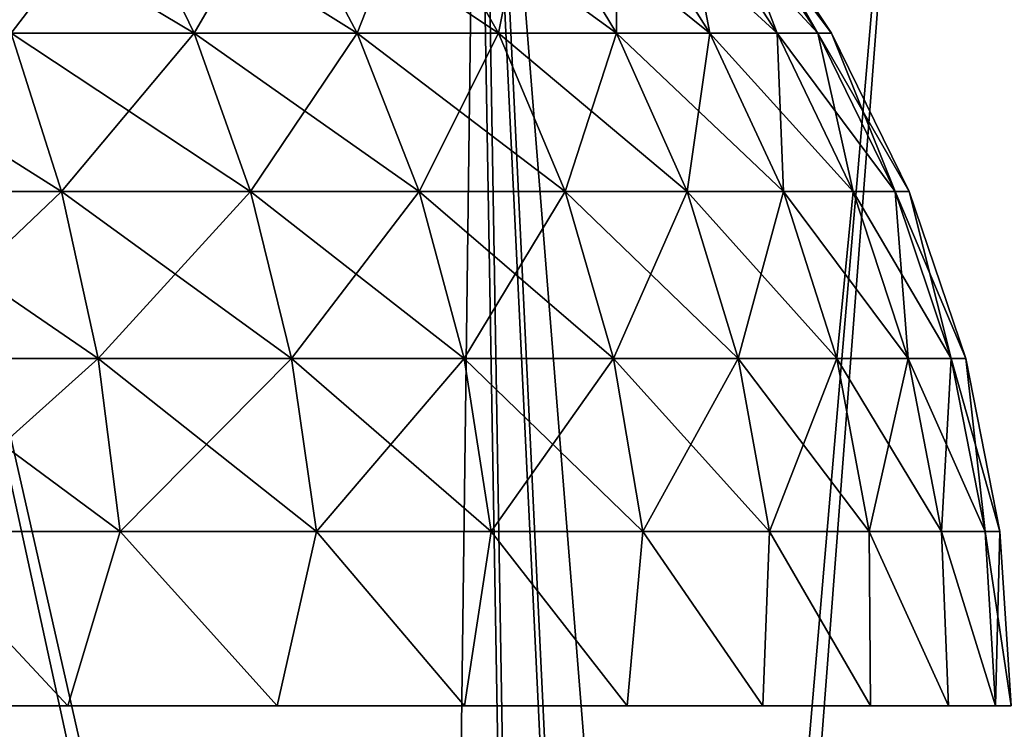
# Model space of a CAD drawing. Header units: millimetres. Extents: x -68 to 68, y 0 to 255.
# Tile 20 of 217: x -56.23 to -54.76, y 27.96 to 29.03. Entities that reach past the tile are written whole.
import ezdxf

# ---------------------------------------------------------------- set-up
doc = ezdxf.new("R2010")
doc.units = ezdxf.units.MM
doc.header["$LTSCALE"] = 41.718519
for name, color, linetype in [('5', 7, 'CONTINUOUS'), ('86', 7, 'CONTINUOUS'), ('88', 7, 'CONTINUOUS'), ('9', 7, 'CONTINUOUS')]:
    doc.layers.add(name, color=color, linetype=linetype)

msp = doc.modelspace()

# ---------------------------------------------------------------- linework, layer by layer
at = {"layer": '5', "color": 7, "linetype": 'Continuous', "true_color": 0xf5f5f5}
for points in [[(-55.5538, 30, 38.341), (-57.3414, 30, 35.612), (-55.0455, 0.2869, 36.7802), (-55.5538, 30, 38.341)], [(-55.0455, 0.2869, 36.7802), (-57.3414, 30, 35.612), (-55.9316, 0.2869, 35.4183), (-55.0455, 0.2869, 36.7802)], [(-55.9316, 0.2869, 35.4183), (-57.3414, 30, 35.612), (-56.7839, 0.2869, 34.035), (-55.9316, 0.2869, 35.4183)], [(-57.3343, 30, -35.6234), (-55.5462, 30, -38.352), (-55.9316, 0.2869, -35.4183), (-57.3343, 30, -35.6234)], [(-56.7839, 0.2869, -34.035), (-57.3343, 30, -35.6234), (-55.9316, 0.2869, -35.4183), (-56.7839, 0.2869, -34.035)], [(-55.9316, 0.2869, -35.4183), (-55.5462, 30, -38.352), (-55.0455, 0.2869, -36.7802), (-55.9316, 0.2869, -35.4183)], [(-53.6364, 30, 40.9804), (-55.5538, 30, 38.341), (-53.1745, 0.2869, 39.4369), (-53.6364, 30, 40.9804)], [(-53.1745, 0.2869, 39.4369), (-55.5538, 30, 38.341), (-54.1263, 0.2869, 38.1201), (-53.1745, 0.2869, 39.4369)], [(-54.1263, 0.2869, 38.1201), (-55.5538, 30, 38.341), (-55.0455, 0.2869, 36.7802), (-54.1263, 0.2869, 38.1201)], [(-55.5462, 30, -38.352), (-53.6283, 30, -40.9909), (-54.1263, 0.2869, -38.1201), (-55.5462, 30, -38.352)], [(-55.0455, 0.2869, -36.7802), (-55.5462, 30, -38.352), (-54.1263, 0.2869, -38.1201), (-55.0455, 0.2869, -36.7802)]]:
    msp.add_3dface(points, dxfattribs=at)
at = {"layer": '86', "linetype": 'Continuous'}
for points in [[(-56.2463, 29.0061, 2.6533), (-55.9726, 29.0061, 2.3941), (-56.3409, 29.2257, 2.5419), (-56.2463, 29.0061, 2.6533)], [(-56.3409, 29.2257, 2.5419), (-55.9726, 29.0061, 2.3941), (-56.0788, 29.2257, 2.2935), (-56.3409, 29.2257, 2.5419)], [(-55.9726, 29.0061, 2.3941), (-55.7286, 29.0061, 2.1068), (-56.0788, 29.2257, 2.2935), (-55.9726, 29.0061, 2.3941)], [(-56.0788, 29.2257, 2.2935), (-55.7286, 29.0061, 2.1068), (-55.845, 29.2257, 2.0183), (-56.0788, 29.2257, 2.2935)], [(-55.7286, 29.0061, 2.1068), (-55.5171, 29.0061, 1.7948), (-55.845, 29.2257, 2.0183), (-55.7286, 29.0061, 2.1068)], [(-55.845, 29.2257, 2.0183), (-55.5171, 29.0061, 1.7948), (-55.6423, 29.2257, 1.7194), (-55.845, 29.2257, 2.0183)], [(-55.5171, 29.0061, 1.7948), (-55.3405, 29.0061, 1.4617), (-55.6423, 29.2257, 1.7194), (-55.5171, 29.0061, 1.7948)], [(-55.6423, 29.2257, 1.7194), (-55.3405, 29.0061, 1.4617), (-55.4732, 29.2257, 1.4004), (-55.6423, 29.2257, 1.7194)], [(-55.3405, 29.0061, 1.4617), (-55.201, 29.0061, 1.1116), (-55.4732, 29.2257, 1.4004), (-55.3405, 29.0061, 1.4617)], [(-55.4732, 29.2257, 1.4004), (-55.201, 29.0061, 1.1116), (-55.3395, 29.2257, 1.0649), (-55.4732, 29.2257, 1.4004)], [(-55.201, 29.0061, 1.1116), (-55.1001, 29.0061, 0.7484), (-55.3395, 29.2257, 1.0649), (-55.201, 29.0061, 1.1116)], [(-55.3395, 29.2257, 1.0649), (-55.1001, 29.0061, 0.7484), (-55.2429, 29.2257, 0.7169), (-55.3395, 29.2257, 1.0649)], [(-55.1001, 29.0061, 0.7484), (-55.0391, 29.0061, 0.3764), (-55.2429, 29.2257, 0.7169), (-55.1001, 29.0061, 0.7484)], [(-55.2429, 29.2257, 0.7169), (-55.0391, 29.0061, 0.3764), (-55.1845, 29.2257, 0.3606), (-55.2429, 29.2257, 0.7169)], [(-55.0391, 29.0061, 0.3764), (-55.0187, 29.0061), (-55.1845, 29.2257, 0.3606), (-55.0391, 29.0061, 0.3764)], [(-55.0187, 29.0061), (-55.1649, 29.2257), (-55.1845, 29.2257, 0.3606), (-55.0187, 29.0061)], [(-56.4811, 28.7694, 2.9777), (-56.171, 28.7694, 2.7419), (-56.5464, 29.0061, 2.8814), (-56.4811, 28.7694, 2.9777)], [(-56.5464, 29.0061, 2.8814), (-56.171, 28.7694, 2.7419), (-56.2463, 29.0061, 2.6533), (-56.5464, 29.0061, 2.8814)], [(-56.171, 28.7694, 2.7419), (-55.8882, 28.7694, 2.4741), (-56.2463, 29.0061, 2.6533), (-56.171, 28.7694, 2.7419)], [(-56.2463, 29.0061, 2.6533), (-55.8882, 28.7694, 2.4741), (-55.9726, 29.0061, 2.3941), (-56.2463, 29.0061, 2.6533)], [(-55.8882, 28.7694, 2.4741), (-55.636, 28.7694, 2.1772), (-55.9726, 29.0061, 2.3941), (-55.8882, 28.7694, 2.4741)], [(-55.9726, 29.0061, 2.3941), (-55.636, 28.7694, 2.1772), (-55.7286, 29.0061, 2.1068), (-55.9726, 29.0061, 2.3941)], [(-55.636, 28.7694, 2.1772), (-55.4174, 28.7694, 1.8547), (-55.7286, 29.0061, 2.1068), (-55.636, 28.7694, 2.1772)], [(-55.7286, 29.0061, 2.1068), (-55.4174, 28.7694, 1.8547), (-55.5171, 29.0061, 1.7948), (-55.7286, 29.0061, 2.1068)], [(-55.4174, 28.7694, 1.8547), (-55.2349, 28.7694, 1.5106), (-55.5171, 29.0061, 1.7948), (-55.4174, 28.7694, 1.8547)], [(-55.5171, 29.0061, 1.7948), (-55.2349, 28.7694, 1.5106), (-55.3405, 29.0061, 1.4617), (-55.5171, 29.0061, 1.7948)], [(-55.2349, 28.7694, 1.5106), (-55.0907, 28.7694, 1.1487), (-55.3405, 29.0061, 1.4617), (-55.2349, 28.7694, 1.5106)], [(-55.3405, 29.0061, 1.4617), (-55.0907, 28.7694, 1.1487), (-55.201, 29.0061, 1.1116), (-55.3405, 29.0061, 1.4617)], [(-55.0907, 28.7694, 1.1487), (-54.9865, 28.7694, 0.7734), (-55.201, 29.0061, 1.1116), (-55.0907, 28.7694, 1.1487)], [(-55.201, 29.0061, 1.1116), (-54.9865, 28.7694, 0.7734), (-55.1001, 29.0061, 0.7484), (-55.201, 29.0061, 1.1116)], [(-54.9865, 28.7694, 0.7734), (-54.9235, 28.7694, 0.389), (-55.1001, 29.0061, 0.7484), (-54.9865, 28.7694, 0.7734)], [(-55.1001, 29.0061, 0.7484), (-54.9235, 28.7694, 0.389), (-55.0391, 29.0061, 0.3764), (-55.1001, 29.0061, 0.7484)], [(-54.9235, 28.7694, 0.389), (-54.9024, 28.7694), (-55.0391, 29.0061, 0.3764), (-54.9235, 28.7694, 0.389)], [(-54.9024, 28.7694), (-55.0187, 29.0061), (-55.0391, 29.0061, 0.3764), (-54.9024, 28.7694)], [(-56.4337, 28.5194, 3.0476), (-56.1163, 28.5194, 2.8063), (-56.4811, 28.7694, 2.9777), (-56.4337, 28.5194, 3.0476)], [(-56.4811, 28.7694, 2.9777), (-56.1163, 28.5194, 2.8063), (-56.171, 28.7694, 2.7419), (-56.4811, 28.7694, 2.9777)], [(-56.1163, 28.5194, 2.8063), (-55.8269, 28.5194, 2.5321), (-56.171, 28.7694, 2.7419), (-56.1163, 28.5194, 2.8063)], [(-56.171, 28.7694, 2.7419), (-55.8269, 28.5194, 2.5321), (-55.8882, 28.7694, 2.4741), (-56.171, 28.7694, 2.7419)], [(-55.8269, 28.5194, 2.5321), (-55.5688, 28.5194, 2.2283), (-55.8882, 28.7694, 2.4741), (-55.8269, 28.5194, 2.5321)], [(-55.8882, 28.7694, 2.4741), (-55.5688, 28.5194, 2.2283), (-55.636, 28.7694, 2.1772), (-55.8882, 28.7694, 2.4741)], [(-55.5688, 28.5194, 2.2283), (-55.3451, 28.5194, 1.8983), (-55.636, 28.7694, 2.1772), (-55.5688, 28.5194, 2.2283)], [(-55.636, 28.7694, 2.1772), (-55.3451, 28.5194, 1.8983), (-55.4174, 28.7694, 1.8547), (-55.636, 28.7694, 2.1772)], [(-55.3451, 28.5194, 1.8983), (-55.1583, 28.5194, 1.546), (-55.4174, 28.7694, 1.8547), (-55.3451, 28.5194, 1.8983)], [(-55.4174, 28.7694, 1.8547), (-55.1583, 28.5194, 1.546), (-55.2349, 28.7694, 1.5106), (-55.4174, 28.7694, 1.8547)], [(-55.1583, 28.5194, 1.546), (-55.0107, 28.5194, 1.1757), (-55.2349, 28.7694, 1.5106), (-55.1583, 28.5194, 1.546)], [(-55.2349, 28.7694, 1.5106), (-55.0107, 28.5194, 1.1757), (-55.0907, 28.7694, 1.1487), (-55.2349, 28.7694, 1.5106)], [(-55.0107, 28.5194, 1.1757), (-54.9041, 28.5194, 0.7915), (-55.0907, 28.7694, 1.1487), (-55.0107, 28.5194, 1.1757)], [(-55.0907, 28.7694, 1.1487), (-54.9041, 28.5194, 0.7915), (-54.9865, 28.7694, 0.7734), (-55.0907, 28.7694, 1.1487)], [(-54.9041, 28.5194, 0.7915), (-54.8396, 28.5194, 0.3981), (-54.9865, 28.7694, 0.7734), (-54.9041, 28.5194, 0.7915)], [(-54.9865, 28.7694, 0.7734), (-54.8396, 28.5194, 0.3981), (-54.9235, 28.7694, 0.389), (-54.9865, 28.7694, 0.7734)], [(-54.8396, 28.5194, 0.3981), (-54.818, 28.5194), (-54.9235, 28.7694, 0.389), (-54.8396, 28.5194, 0.3981)], [(-54.818, 28.5194), (-54.9024, 28.7694), (-54.9235, 28.7694, 0.389), (-54.818, 28.5194)], [(-56.405, 28.2606, 3.0898), (-56.0832, 28.2606, 2.8452), (-56.4337, 28.5194, 3.0476), (-56.405, 28.2606, 3.0898)], [(-56.4337, 28.5194, 3.0476), (-56.0832, 28.2606, 2.8452), (-56.1163, 28.5194, 2.8063), (-56.4337, 28.5194, 3.0476)], [(-56.0832, 28.2606, 2.8452), (-55.7898, 28.2606, 2.5672), (-56.1163, 28.5194, 2.8063), (-56.0832, 28.2606, 2.8452)], [(-56.1163, 28.5194, 2.8063), (-55.7898, 28.2606, 2.5672), (-55.8269, 28.5194, 2.5321), (-56.1163, 28.5194, 2.8063)], [(-55.7898, 28.2606, 2.5672), (-55.5281, 28.2606, 2.2592), (-55.8269, 28.5194, 2.5321), (-55.7898, 28.2606, 2.5672)], [(-55.8269, 28.5194, 2.5321), (-55.5281, 28.2606, 2.2592), (-55.5688, 28.5194, 2.2283), (-55.8269, 28.5194, 2.5321)], [(-55.5281, 28.2606, 2.2592), (-55.3013, 28.2606, 1.9246), (-55.5688, 28.5194, 2.2283), (-55.5281, 28.2606, 2.2592)], [(-55.5688, 28.5194, 2.2283), (-55.3013, 28.2606, 1.9246), (-55.3451, 28.5194, 1.8983), (-55.5688, 28.5194, 2.2283)], [(-55.3013, 28.2606, 1.9246), (-55.1119, 28.2606, 1.5675), (-55.3451, 28.5194, 1.8983), (-55.3013, 28.2606, 1.9246)], [(-55.3451, 28.5194, 1.8983), (-55.1119, 28.2606, 1.5675), (-55.1583, 28.5194, 1.546), (-55.3451, 28.5194, 1.8983)], [(-55.1119, 28.2606, 1.5675), (-54.9623, 28.2606, 1.192), (-55.1583, 28.5194, 1.546), (-55.1119, 28.2606, 1.5675)], [(-55.1583, 28.5194, 1.546), (-54.9623, 28.2606, 1.192), (-55.0107, 28.5194, 1.1757), (-55.1583, 28.5194, 1.546)], [(-54.9623, 28.2606, 1.192), (-54.8542, 28.2606, 0.8025), (-55.0107, 28.5194, 1.1757), (-54.9623, 28.2606, 1.192)], [(-55.0107, 28.5194, 1.1757), (-54.8542, 28.2606, 0.8025), (-54.9041, 28.5194, 0.7915), (-55.0107, 28.5194, 1.1757)], [(-54.8542, 28.2606, 0.8025), (-54.7888, 28.2606, 0.4036), (-54.9041, 28.5194, 0.7915), (-54.8542, 28.2606, 0.8025)], [(-54.9041, 28.5194, 0.7915), (-54.7888, 28.2606, 0.4036), (-54.8396, 28.5194, 0.3981), (-54.9041, 28.5194, 0.7915)], [(-54.7888, 28.2606, 0.4036), (-54.7669, 28.2606), (-54.8396, 28.5194, 0.3981), (-54.7888, 28.2606, 0.4036)], [(-54.7669, 28.2606), (-54.818, 28.5194), (-54.8396, 28.5194, 0.3981), (-54.7669, 28.2606)], [(-56.5049, 28, 3.1752), (-56.1619, 28, 2.9319), (-56.405, 28.2606, 3.0898), (-56.5049, 28, 3.1752)], [(-56.405, 28.2606, 3.0898), (-56.1619, 28, 2.9319), (-56.0832, 28.2606, 2.8452), (-56.405, 28.2606, 3.0898)], [(-56.1619, 28, 2.9319), (-55.8483, 28, 2.6517), (-56.0832, 28.2606, 2.8452), (-56.1619, 28, 2.9319)], [(-56.0832, 28.2606, 2.8452), (-55.8483, 28, 2.6517), (-55.7898, 28.2606, 2.5672), (-56.0832, 28.2606, 2.8452)], [(-55.8483, 28, 2.6517), (-55.5681, 28, 2.3381), (-55.7898, 28.2606, 2.5672), (-55.8483, 28, 2.6517)], [(-55.7898, 28.2606, 2.5672), (-55.5681, 28, 2.3381), (-55.5281, 28.2606, 2.2592), (-55.7898, 28.2606, 2.5672)], [(-55.5681, 28, 2.3381), (-55.3248, 28, 1.9951), (-55.5281, 28.2606, 2.2592), (-55.5681, 28, 2.3381)], [(-55.5281, 28.2606, 2.2592), (-55.3248, 28, 1.9951), (-55.3013, 28.2606, 1.9246), (-55.5281, 28.2606, 2.2592)], [(-55.3248, 28, 1.9951), (-55.1214, 28, 1.6271), (-55.3013, 28.2606, 1.9246), (-55.3248, 28, 1.9951)], [(-55.3013, 28.2606, 1.9246), (-55.1214, 28, 1.6271), (-55.1119, 28.2606, 1.5675), (-55.3013, 28.2606, 1.9246)], [(-55.1214, 28, 1.6271), (-54.9604, 28, 1.2385), (-55.1119, 28.2606, 1.5675), (-55.1214, 28, 1.6271)], [(-55.1119, 28.2606, 1.5675), (-54.9604, 28, 1.2385), (-54.9623, 28.2606, 1.192), (-55.1119, 28.2606, 1.5675)], [(-54.9604, 28, 1.2385), (-54.844, 28, 0.8345), (-54.9623, 28.2606, 1.192), (-54.9604, 28, 1.2385)], [(-54.9623, 28.2606, 1.192), (-54.844, 28, 0.8345), (-54.8542, 28.2606, 0.8025), (-54.9623, 28.2606, 1.192)], [(-54.844, 28, 0.8345), (-54.7736, 28, 0.4199), (-54.8542, 28.2606, 0.8025), (-54.844, 28, 0.8345)], [(-54.8542, 28.2606, 0.8025), (-54.7736, 28, 0.4199), (-54.7888, 28.2606, 0.4036), (-54.8542, 28.2606, 0.8025)], [(-54.7736, 28, 0.4199), (-54.75, 28), (-54.7888, 28.2606, 0.4036), (-54.7736, 28, 0.4199)], [(-54.7888, 28.2606, 0.4036), (-54.75, 28), (-54.7669, 28.2606), (-54.7888, 28.2606, 0.4036)]]:
    msp.add_3dface(points, dxfattribs=at)
at = {"layer": '88', "linetype": 'Continuous'}
for points in [[(-56.0788, 29.2257, -2.2935), (-56.2463, 29.0061, -2.6533), (-56.3409, 29.2257, -2.5419), (-56.0788, 29.2257, -2.2935)], [(-55.9726, 29.0061, -2.3941), (-56.2463, 29.0061, -2.6533), (-56.0788, 29.2257, -2.2935), (-55.9726, 29.0061, -2.3941)], [(-55.845, 29.2257, -2.0183), (-55.9726, 29.0061, -2.3941), (-56.0788, 29.2257, -2.2935), (-55.845, 29.2257, -2.0183)], [(-55.7286, 29.0061, -2.1068), (-55.9726, 29.0061, -2.3941), (-55.845, 29.2257, -2.0183), (-55.7286, 29.0061, -2.1068)], [(-55.6423, 29.2257, -1.7194), (-55.7286, 29.0061, -2.1068), (-55.845, 29.2257, -2.0183), (-55.6423, 29.2257, -1.7194)], [(-55.5171, 29.0061, -1.7948), (-55.7286, 29.0061, -2.1068), (-55.6423, 29.2257, -1.7194), (-55.5171, 29.0061, -1.7948)], [(-55.4732, 29.2257, -1.4004), (-55.5171, 29.0061, -1.7948), (-55.6423, 29.2257, -1.7194), (-55.4732, 29.2257, -1.4004)], [(-55.3405, 29.0061, -1.4617), (-55.5171, 29.0061, -1.7948), (-55.4732, 29.2257, -1.4004), (-55.3405, 29.0061, -1.4617)], [(-55.3395, 29.2257, -1.0649), (-55.3405, 29.0061, -1.4617), (-55.4732, 29.2257, -1.4004), (-55.3395, 29.2257, -1.0649)], [(-55.201, 29.0061, -1.1116), (-55.3405, 29.0061, -1.4617), (-55.3395, 29.2257, -1.0649), (-55.201, 29.0061, -1.1116)], [(-55.2429, 29.2257, -0.7169), (-55.201, 29.0061, -1.1116), (-55.3395, 29.2257, -1.0649), (-55.2429, 29.2257, -0.7169)], [(-55.1001, 29.0061, -0.7484), (-55.201, 29.0061, -1.1116), (-55.2429, 29.2257, -0.7169), (-55.1001, 29.0061, -0.7484)], [(-55.1845, 29.2257, -0.3606), (-55.1001, 29.0061, -0.7484), (-55.2429, 29.2257, -0.7169), (-55.1845, 29.2257, -0.3606)], [(-55.1649, 29.2257), (-55.0391, 29.0061, -0.3764), (-55.1845, 29.2257, -0.3606), (-55.1649, 29.2257)], [(-55.0391, 29.0061, -0.3764), (-55.1001, 29.0061, -0.7484), (-55.1845, 29.2257, -0.3606), (-55.0391, 29.0061, -0.3764)], [(-55.1649, 29.2257), (-55.0187, 29.0061), (-55.0391, 29.0061, -0.3764), (-55.1649, 29.2257)], [(-56.171, 28.7694, -2.7419), (-56.4811, 28.7694, -2.9777), (-56.2463, 29.0061, -2.6533), (-56.171, 28.7694, -2.7419)], [(-55.9726, 29.0061, -2.3941), (-56.171, 28.7694, -2.7419), (-56.2463, 29.0061, -2.6533), (-55.9726, 29.0061, -2.3941)], [(-55.8882, 28.7694, -2.4741), (-56.171, 28.7694, -2.7419), (-55.9726, 29.0061, -2.3941), (-55.8882, 28.7694, -2.4741)], [(-55.7286, 29.0061, -2.1068), (-55.8882, 28.7694, -2.4741), (-55.9726, 29.0061, -2.3941), (-55.7286, 29.0061, -2.1068)], [(-55.636, 28.7694, -2.1772), (-55.8882, 28.7694, -2.4741), (-55.7286, 29.0061, -2.1068), (-55.636, 28.7694, -2.1772)], [(-55.5171, 29.0061, -1.7948), (-55.636, 28.7694, -2.1772), (-55.7286, 29.0061, -2.1068), (-55.5171, 29.0061, -1.7948)], [(-55.4174, 28.7694, -1.8547), (-55.636, 28.7694, -2.1772), (-55.5171, 29.0061, -1.7948), (-55.4174, 28.7694, -1.8547)], [(-55.3405, 29.0061, -1.4617), (-55.4174, 28.7694, -1.8547), (-55.5171, 29.0061, -1.7948), (-55.3405, 29.0061, -1.4617)], [(-55.2349, 28.7694, -1.5106), (-55.4174, 28.7694, -1.8547), (-55.3405, 29.0061, -1.4617), (-55.2349, 28.7694, -1.5106)], [(-55.201, 29.0061, -1.1116), (-55.2349, 28.7694, -1.5106), (-55.3405, 29.0061, -1.4617), (-55.201, 29.0061, -1.1116)], [(-55.0907, 28.7694, -1.1487), (-55.2349, 28.7694, -1.5106), (-55.201, 29.0061, -1.1116), (-55.0907, 28.7694, -1.1487)], [(-55.1001, 29.0061, -0.7484), (-55.0907, 28.7694, -1.1487), (-55.201, 29.0061, -1.1116), (-55.1001, 29.0061, -0.7484)], [(-54.9865, 28.7694, -0.7734), (-55.0907, 28.7694, -1.1487), (-55.1001, 29.0061, -0.7484), (-54.9865, 28.7694, -0.7734)], [(-55.0391, 29.0061, -0.3764), (-54.9865, 28.7694, -0.7734), (-55.1001, 29.0061, -0.7484), (-55.0391, 29.0061, -0.3764)], [(-55.0187, 29.0061), (-54.9235, 28.7694, -0.389), (-55.0391, 29.0061, -0.3764), (-55.0187, 29.0061)], [(-54.9235, 28.7694, -0.389), (-54.9865, 28.7694, -0.7734), (-55.0391, 29.0061, -0.3764), (-54.9235, 28.7694, -0.389)], [(-55.0187, 29.0061), (-54.9024, 28.7694), (-54.9235, 28.7694, -0.389), (-55.0187, 29.0061)], [(-56.171, 28.7694, -2.7419), (-56.4337, 28.5194, -3.0476), (-56.4811, 28.7694, -2.9777), (-56.171, 28.7694, -2.7419)], [(-56.1163, 28.5194, -2.8063), (-56.4337, 28.5194, -3.0476), (-56.171, 28.7694, -2.7419), (-56.1163, 28.5194, -2.8063)], [(-55.8882, 28.7694, -2.4741), (-56.1163, 28.5194, -2.8063), (-56.171, 28.7694, -2.7419), (-55.8882, 28.7694, -2.4741)], [(-55.8269, 28.5194, -2.5321), (-56.1163, 28.5194, -2.8063), (-55.8882, 28.7694, -2.4741), (-55.8269, 28.5194, -2.5321)], [(-55.636, 28.7694, -2.1772), (-55.8269, 28.5194, -2.5321), (-55.8882, 28.7694, -2.4741), (-55.636, 28.7694, -2.1772)], [(-55.5688, 28.5194, -2.2283), (-55.8269, 28.5194, -2.5321), (-55.636, 28.7694, -2.1772), (-55.5688, 28.5194, -2.2283)], [(-55.4174, 28.7694, -1.8547), (-55.5688, 28.5194, -2.2283), (-55.636, 28.7694, -2.1772), (-55.4174, 28.7694, -1.8547)], [(-55.3451, 28.5194, -1.8983), (-55.5688, 28.5194, -2.2283), (-55.4174, 28.7694, -1.8547), (-55.3451, 28.5194, -1.8983)], [(-55.2349, 28.7694, -1.5106), (-55.3451, 28.5194, -1.8983), (-55.4174, 28.7694, -1.8547), (-55.2349, 28.7694, -1.5106)], [(-55.1583, 28.5194, -1.546), (-55.3451, 28.5194, -1.8983), (-55.2349, 28.7694, -1.5106), (-55.1583, 28.5194, -1.546)], [(-55.0907, 28.7694, -1.1487), (-55.1583, 28.5194, -1.546), (-55.2349, 28.7694, -1.5106), (-55.0907, 28.7694, -1.1487)], [(-55.0107, 28.5194, -1.1757), (-55.1583, 28.5194, -1.546), (-55.0907, 28.7694, -1.1487), (-55.0107, 28.5194, -1.1757)], [(-54.9865, 28.7694, -0.7734), (-55.0107, 28.5194, -1.1757), (-55.0907, 28.7694, -1.1487), (-54.9865, 28.7694, -0.7734)], [(-54.9041, 28.5194, -0.7915), (-55.0107, 28.5194, -1.1757), (-54.9865, 28.7694, -0.7734), (-54.9041, 28.5194, -0.7915)], [(-54.9235, 28.7694, -0.389), (-54.9041, 28.5194, -0.7915), (-54.9865, 28.7694, -0.7734), (-54.9235, 28.7694, -0.389)], [(-54.9024, 28.7694), (-54.8396, 28.5194, -0.3981), (-54.9235, 28.7694, -0.389), (-54.9024, 28.7694)], [(-54.8396, 28.5194, -0.3981), (-54.9041, 28.5194, -0.7915), (-54.9235, 28.7694, -0.389), (-54.8396, 28.5194, -0.3981)], [(-54.9024, 28.7694), (-54.818, 28.5194), (-54.8396, 28.5194, -0.3981), (-54.9024, 28.7694)], [(-56.1163, 28.5194, -2.8063), (-56.405, 28.2606, -3.0898), (-56.4337, 28.5194, -3.0476), (-56.1163, 28.5194, -2.8063)], [(-56.0832, 28.2606, -2.8452), (-56.405, 28.2606, -3.0898), (-56.1163, 28.5194, -2.8063), (-56.0832, 28.2606, -2.8452)], [(-55.8269, 28.5194, -2.5321), (-56.0832, 28.2606, -2.8452), (-56.1163, 28.5194, -2.8063), (-55.8269, 28.5194, -2.5321)], [(-55.7898, 28.2606, -2.5672), (-56.0832, 28.2606, -2.8452), (-55.8269, 28.5194, -2.5321), (-55.7898, 28.2606, -2.5672)], [(-55.5688, 28.5194, -2.2283), (-55.7898, 28.2606, -2.5672), (-55.8269, 28.5194, -2.5321), (-55.5688, 28.5194, -2.2283)], [(-55.5281, 28.2606, -2.2592), (-55.7898, 28.2606, -2.5672), (-55.5688, 28.5194, -2.2283), (-55.5281, 28.2606, -2.2592)], [(-55.3451, 28.5194, -1.8983), (-55.5281, 28.2606, -2.2592), (-55.5688, 28.5194, -2.2283), (-55.3451, 28.5194, -1.8983)], [(-55.3013, 28.2606, -1.9246), (-55.5281, 28.2606, -2.2592), (-55.3451, 28.5194, -1.8983), (-55.3013, 28.2606, -1.9246)], [(-55.1583, 28.5194, -1.546), (-55.3013, 28.2606, -1.9246), (-55.3451, 28.5194, -1.8983), (-55.1583, 28.5194, -1.546)], [(-55.1119, 28.2606, -1.5675), (-55.3013, 28.2606, -1.9246), (-55.1583, 28.5194, -1.546), (-55.1119, 28.2606, -1.5675)], [(-55.0107, 28.5194, -1.1757), (-55.1119, 28.2606, -1.5675), (-55.1583, 28.5194, -1.546), (-55.0107, 28.5194, -1.1757)], [(-54.9623, 28.2606, -1.192), (-55.1119, 28.2606, -1.5675), (-55.0107, 28.5194, -1.1757), (-54.9623, 28.2606, -1.192)], [(-54.9041, 28.5194, -0.7915), (-54.9623, 28.2606, -1.192), (-55.0107, 28.5194, -1.1757), (-54.9041, 28.5194, -0.7915)], [(-54.8542, 28.2606, -0.8025), (-54.9623, 28.2606, -1.192), (-54.9041, 28.5194, -0.7915), (-54.8542, 28.2606, -0.8025)], [(-54.8396, 28.5194, -0.3981), (-54.8542, 28.2606, -0.8025), (-54.9041, 28.5194, -0.7915), (-54.8396, 28.5194, -0.3981)], [(-54.7888, 28.2606, -0.4036), (-54.8542, 28.2606, -0.8025), (-54.8396, 28.5194, -0.3981), (-54.7888, 28.2606, -0.4036)], [(-54.818, 28.5194), (-54.7888, 28.2606, -0.4036), (-54.8396, 28.5194, -0.3981), (-54.818, 28.5194)], [(-54.818, 28.5194), (-54.7669, 28.2606), (-54.7888, 28.2606, -0.4036), (-54.818, 28.5194)], [(-56.5049, 28, -3.1752), (-56.405, 28.2606, -3.0898), (-56.1619, 28, -2.9319), (-56.5049, 28, -3.1752)], [(-56.405, 28.2606, -3.0898), (-56.0832, 28.2606, -2.8452), (-56.1619, 28, -2.9319), (-56.405, 28.2606, -3.0898)], [(-56.1619, 28, -2.9319), (-56.0832, 28.2606, -2.8452), (-55.8483, 28, -2.6517), (-56.1619, 28, -2.9319)], [(-56.0832, 28.2606, -2.8452), (-55.7898, 28.2606, -2.5672), (-55.8483, 28, -2.6517), (-56.0832, 28.2606, -2.8452)], [(-55.8483, 28, -2.6517), (-55.7898, 28.2606, -2.5672), (-55.5681, 28, -2.3381), (-55.8483, 28, -2.6517)], [(-55.7898, 28.2606, -2.5672), (-55.5281, 28.2606, -2.2592), (-55.5681, 28, -2.3381), (-55.7898, 28.2606, -2.5672)], [(-55.5681, 28, -2.3381), (-55.5281, 28.2606, -2.2592), (-55.3248, 28, -1.9951), (-55.5681, 28, -2.3381)], [(-55.5281, 28.2606, -2.2592), (-55.3013, 28.2606, -1.9246), (-55.3248, 28, -1.9951), (-55.5281, 28.2606, -2.2592)], [(-55.3248, 28, -1.9951), (-55.3013, 28.2606, -1.9246), (-55.1214, 28, -1.6271), (-55.3248, 28, -1.9951)], [(-55.3013, 28.2606, -1.9246), (-55.1119, 28.2606, -1.5675), (-55.1214, 28, -1.6271), (-55.3013, 28.2606, -1.9246)], [(-55.1214, 28, -1.6271), (-55.1119, 28.2606, -1.5675), (-54.9604, 28, -1.2385), (-55.1214, 28, -1.6271)], [(-55.1119, 28.2606, -1.5675), (-54.9623, 28.2606, -1.192), (-54.9604, 28, -1.2385), (-55.1119, 28.2606, -1.5675)], [(-54.9623, 28.2606, -1.192), (-54.8542, 28.2606, -0.8025), (-54.844, 28, -0.8345), (-54.9623, 28.2606, -1.192)], [(-54.9604, 28, -1.2385), (-54.9623, 28.2606, -1.192), (-54.844, 28, -0.8345), (-54.9604, 28, -1.2385)], [(-54.8542, 28.2606, -0.8025), (-54.7888, 28.2606, -0.4036), (-54.7736, 28, -0.4199), (-54.8542, 28.2606, -0.8025)], [(-54.844, 28, -0.8345), (-54.8542, 28.2606, -0.8025), (-54.7736, 28, -0.4199), (-54.844, 28, -0.8345)], [(-54.7888, 28.2606, -0.4036), (-54.7669, 28.2606), (-54.7736, 28, -0.4199), (-54.7888, 28.2606, -0.4036)], [(-54.7669, 28.2606), (-54.75, 28), (-54.7736, 28, -0.4199), (-54.7669, 28.2606)]]:
    msp.add_3dface(points, dxfattribs=at)
at = {"layer": '9', "color": 7, "linetype": 'Continuous', "true_color": 0xf5f5f5}
for points in [[(-55.3657, 24.2869, -35.4651), (-56.6101, 30, -33.9308), (-56.9856, 24.2869, -32.7991), (-55.3657, 24.2869, -35.4651)], [(-56.9425, 24.2869, 32.8739), (-56.6101, 30, 33.9308), (-55.3139, 24.2869, 35.5459), (-56.9425, 24.2869, 32.8739)], [(-54.8769, 30, -36.6677), (-56.6101, 30, -33.9308), (-55.3657, 24.2869, -35.4651), (-54.8769, 30, -36.6677)], [(-56.6101, 30, 33.9308), (-54.8769, 30, 36.6677), (-55.3139, 24.2869, 35.5459), (-56.6101, 30, 33.9308)], [(-53.6212, 24.2869, -38.0514), (-54.8769, 30, -36.6677), (-55.3657, 24.2869, -35.4651), (-53.6212, 24.2869, -38.0514)], [(-55.3139, 24.2869, 35.5459), (-54.8769, 30, 36.6677), (-53.56, 24.2869, 38.1374), (-55.3139, 24.2869, 35.5459)], [(-53.0117, 30, -39.3161), (-54.8769, 30, -36.6677), (-53.6212, 24.2869, -38.0514), (-53.0117, 30, -39.3161)], [(-54.8769, 30, 36.6677), (-53.0117, 30, 39.3161), (-53.56, 24.2869, 38.1374), (-54.8769, 30, 36.6677)]]:
    msp.add_3dface(points, dxfattribs=at)

doc.saveas('drawing.dxf')
